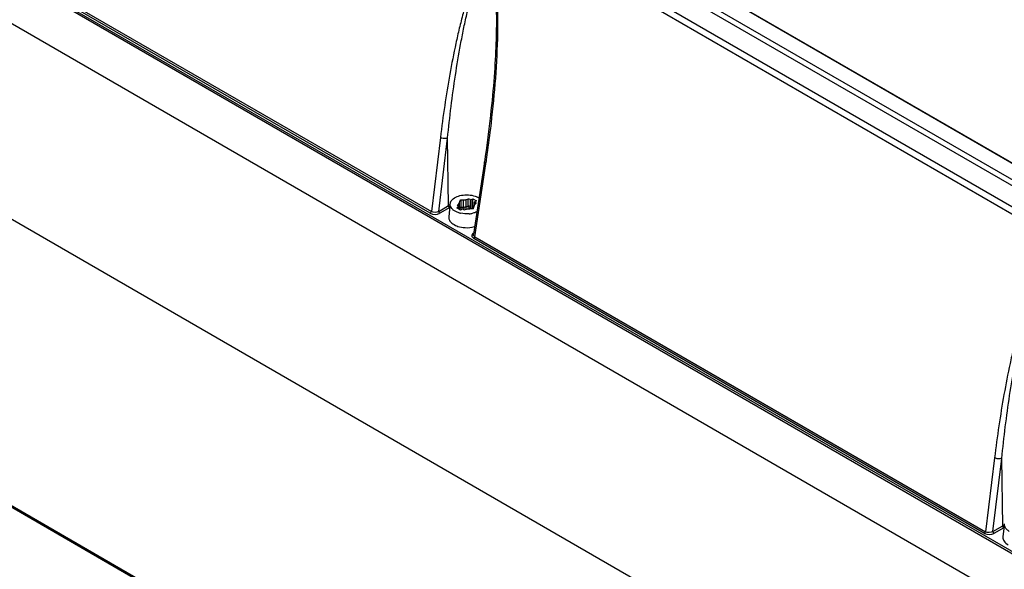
# Model space of a CAD drawing. Header units: inches. Extents: x 0 to 82.7, y 0 to 58.5.
# Tile 32 of 69: x 70 to 73.8, y 17.1 to 19.3. Entities that reach past the tile are written whole.
import ezdxf

# ---------------------------------------------------------------- set-up
doc = ezdxf.new("R2010")
doc.units = ezdxf.units.IN
doc.header["$LTSCALE"] = 4.547244
doc.header["$MEASUREMENT"] = 0
doc.layers.get('0').update_dxf_attribs({"linetype": 'CONTINUOUS'})

msp = doc.modelspace()

# ---------------------------------------------------------------- linework, layer by layer
at = {"color": 7, "linetype": 'CONTINUOUS'}
for p, q in [((75.4936, 17.6599), (69.9303, 20.8718)), ((75.524, 17.6652), (69.9489, 20.8839)), ((69.861, 20.8318), (75.417, 17.6241)), ((75.4033, 17.6028), (69.8473, 20.8105)), ((73.8951, 17.1699), (69.5964, 19.6517)), ((69.6005, 19.6581), (73.8992, 17.1763)), ((69.8564, 19.527), (71.6102, 18.5145)), ((69.5646, 19.4865), (73.9588, 16.9496)), ((71.6061, 18.5081), (69.8523, 19.5206)), ((72.683, 19.3689), (75.5026, 17.741)), ((75.5038, 17.7412), (72.6842, 19.3691)), ((71.8592, 19.189), (71.8588, 19.1745)), ((71.8594, 19.1976), (71.8592, 19.189)), ((71.8583, 19.1599), (71.8578, 19.145)), ((71.8588, 19.1745), (71.8583, 19.1599)), ((71.8563, 19.1143), (71.8555, 19.0984)), ((71.8571, 19.1298), (71.8563, 19.1143)), ((71.8578, 19.145), (71.8571, 19.1298)), ((71.8545, 19.0823), (71.8535, 19.0658)), ((71.8555, 19.0984), (71.8545, 19.0823)), ((71.8523, 19.049), (71.8511, 19.0318)), ((71.8535, 19.0658), (71.8523, 19.049)), ((71.8483, 18.9966), (71.8467, 18.9785)), ((71.8497, 19.0144), (71.8483, 18.9966)), ((71.8511, 19.0318), (71.8497, 19.0144)), ((71.845, 18.96), (71.8432, 18.9413)), ((71.8467, 18.9785), (71.845, 18.96)), ((71.8413, 18.9222), (71.8393, 18.9028)), ((71.8432, 18.9413), (71.8413, 18.9222)), ((71.8372, 18.8831), (71.8349, 18.863)), ((71.8393, 18.9028), (71.8372, 18.8831)), ((71.8349, 18.863), (71.8325, 18.8426)), ((71.8299, 18.8218), (71.8272, 18.8007)), ((71.8325, 18.8426), (71.8299, 18.8218)), ((71.6447, 18.7988), (71.6102, 18.5145)), ((71.6383, 18.5154), (71.6724, 18.7963)), ((71.6762, 18.5373), (71.6724, 18.7963)), ((71.8244, 18.7793), (71.8214, 18.7575)), ((71.8272, 18.8007), (71.8244, 18.7793)), ((69.5681, 18.7331), (75.3866, 15.3739)), ((71.8183, 18.7354), (71.8139, 18.706)), ((71.8214, 18.7575), (71.8183, 18.7354)), ((71.8139, 18.706), (71.7717, 18.4273)), ((71.7773, 18.418), (71.8197, 18.6978)), ((71.7155, 18.5445), (71.7108, 18.5391)), ((71.7155, 18.5347), (71.7155, 18.5445)), ((71.7181, 18.555), (71.7176, 18.549)), ((71.7176, 18.549), (71.7176, 18.5224)), ((71.7341, 18.5585), (71.7237, 18.5582)), ((71.7237, 18.5582), (71.7237, 18.5316)), ((71.7341, 18.5319), (71.7341, 18.5585)), ((71.7512, 18.5625), (71.742, 18.5598)), ((71.742, 18.5598), (71.742, 18.5331)), ((71.7512, 18.5358), (71.7512, 18.5625)), ((71.7589, 18.5613), (71.7589, 18.5346)), ((71.7589, 18.5613), (71.7613, 18.5591)), ((71.7613, 18.5591), (71.77, 18.5641)), ((71.7613, 18.5591), (71.7613, 18.5325)), ((71.77, 18.5262), (71.77, 18.5641)), ((71.77, 18.5641), (71.7839, 18.5561)), ((71.7839, 18.5561), (71.7752, 18.5511)), ((71.7752, 18.5511), (71.7752, 18.54)), ((71.7752, 18.5511), (71.779, 18.5497)), ((71.7763, 18.54), (71.7811, 18.5453)), ((71.779, 18.543), (71.779, 18.5497)), ((71.6383, 18.5154), (71.6762, 18.5373)), ((71.6806, 18.5303), (71.6424, 18.5083)), ((71.6817, 18.5368), (71.6772, 18.4948)), ((71.7067, 18.5133), (71.701, 18.5163)), ((71.7079, 18.5283), (71.7166, 18.5333)), ((71.7219, 18.5203), (71.7079, 18.5283)), ((71.7108, 18.5391), (71.7108, 18.5376)), ((71.7166, 18.5333), (71.7128, 18.5347)), ((71.7166, 18.5333), (71.7166, 18.5233)), ((71.7176, 18.5224), (71.7181, 18.5274)), ((71.7183, 18.5262), (71.7187, 18.5241)), ((71.7305, 18.5253), (71.7219, 18.5203)), ((71.7237, 18.5316), (71.7341, 18.5319)), ((71.7238, 18.5296), (71.7237, 18.5316)), ((71.733, 18.5231), (71.7305, 18.5253)), ((71.7402, 18.5327), (71.7414, 18.5334)), ((71.7406, 18.5219), (71.7498, 18.5246)), ((71.742, 18.5331), (71.7512, 18.5358)), ((71.7512, 18.5358), (71.7509, 18.5249)), ((71.7577, 18.5259), (71.7681, 18.5262)), ((71.7578, 18.5259), (71.7586, 18.5306)), ((71.7588, 18.5327), (71.7589, 18.5346)), ((71.7589, 18.5346), (71.7613, 18.5325)), ((71.7612, 18.5304), (71.7603, 18.5259)), ((71.7613, 18.5325), (71.7612, 18.5304)), ((71.7737, 18.5294), (71.7742, 18.5354)), ((71.6972, 18.4643), (71.7034, 18.4611)), ((73.7358, 17.2786), (71.7732, 18.4116)), ((71.7773, 18.418), (73.7399, 17.285)), ((69.6193, 17.6036), (75.3864, 14.274)), ((69.6234, 17.595), (75.3905, 14.2654)), ((73.7744, 17.5693), (73.7399, 17.285)), ((73.7679, 17.2859), (73.802, 17.5667)), ((73.8059, 17.3078), (73.802, 17.5667)), ((73.7679, 17.2859), (73.8059, 17.3078)), ((73.8102, 17.3007), (73.7721, 17.2787)), ((73.8113, 17.3072), (73.8068, 17.2653))]:
    msp.add_line(p, q, dxfattribs=at)
for centre, radius, start, end in [((69.4626, 19.243), 2.4033, 358.4531, 359.1602), ((67.4272, 19.3632), 4.4426, 351.3863, 351.6895), ((71.7044, 18.5421), 0.022, 165.8848, 173.8478), ((71.7251, 18.4526), 0.0978, 116.1561, 119.9573), ((71.7432, 18.5984), 0.0927, 255.0508, 257.1757), ((71.9467, 18.5332), 0.2047, 180.0274, 180.7667), ((72.0454, 18.5346), 0.3034, 180.7839, 182.3036), ((71.7463, 18.6106), 0.105, 275.0081, 278.9437), ((71.7209, 18.5352), 0.038, 353.0434, 356.2187), ((71.7473, 18.6043), 0.0987, 278.9446, 283.0582), ((73.8548, 17.2231), 0.0978, 116.1561, 119.9573)]:
    msp.add_arc(centre, radius, start, end, dxfattribs=at)
for points, knots in [([(71.8657, 19.2078), (71.8663, 19.2515), (71.8658, 19.3171), (71.8572, 19.3965), (71.8475, 19.4372), (71.8338, 19.467), (71.8136, 19.4635), (71.8046, 19.4552), (71.7968, 19.4454), (71.7875, 19.4305), (71.7774, 19.4103), (71.7631, 19.3759), (71.7478, 19.3309), (71.7317, 19.2752), (71.7173, 19.2181), (71.6996, 19.1404), (71.6803, 19.0415), (71.6607, 18.9209), (71.6497, 18.8397), (71.6447, 18.7988)], [0, 0, 0, 0, 0.135437, 0.205242, 0.241091, 0.27357, 0.285643, 0.297994, 0.310984, 0.324437, 0.352251, 0.38087, 0.439568, 0.499529, 0.560349, 0.621821, 0.746285, 0.872413, 1, 1, 1, 1]), ([(71.6724, 18.7963), (71.6765, 18.8369), (71.6856, 18.9176), (71.7021, 19.0377), (71.7185, 19.1364), (71.7336, 19.2143), (71.746, 19.2716), (71.7577, 19.3186), (71.7681, 19.3554), (71.7765, 19.3823), (71.7859, 19.4084), (71.7949, 19.4291), (71.8034, 19.4444), (71.8106, 19.4544), (71.8184, 19.4615), (71.8272, 19.4621), (71.8359, 19.4558), (71.8418, 19.4428), (71.8484, 19.421), (71.853, 19.3929), (71.8564, 19.3596), (71.8604, 19.2946), (71.8603, 19.2406), (71.8594, 19.1976)], [0, 0, 0, 0, 0.126848, 0.25244, 0.376583, 0.437984, 0.498802, 0.558843, 0.588467, 0.617722, 0.64646, 0.674386, 0.687859, 0.700779, 0.712851, 0.719017, 0.726531, 0.74428, 0.762328, 0.797652, 0.832247, 0.866363, 1, 1, 1, 1]), ([(71.8231, 18.7211), (71.8286, 18.7583), (71.8487, 18.91), (71.862, 19.0628), (71.8651, 19.1782)], [0, 0, 0, 0, 0.246008, 1, 1, 1, 1]), ([(71.6724, 18.7963), (71.6704, 18.7955), (71.6611, 18.7938), (71.6511, 18.7953), (71.6447, 18.7988)], [0, 0, 0, 0, 0.229599, 1, 1, 1, 1]), ([(71.8197, 18.6978), (71.8187, 18.6984), (71.816, 18.7002), (71.8136, 18.7037), (71.8139, 18.706)], [0, 0, 0, 0, 0.318437, 1, 1, 1, 1]), ([(71.6868, 18.5556), (71.6951, 18.5678), (71.7289, 18.5815), (71.7622, 18.5795), (71.779, 18.5735)], [0, 0, 0, 0, 0.453507, 1, 1, 1, 1]), ([(71.701, 18.5163), (71.698, 18.518), (71.6885, 18.5243), (71.6816, 18.5364), (71.6825, 18.5445)], [0, 0, 0, 0, 0.298517, 1, 1, 1, 1]), ([(71.7237, 18.5582), (71.7225, 18.5582), (71.721, 18.5581), (71.7187, 18.5569), (71.7194, 18.5559), (71.7197, 18.5557)], [0, 0, 0, 0, 0.598561, 0.795234, 1, 1, 1, 1]), ([(71.7819, 18.5468), (71.782, 18.5473), (71.7816, 18.5487), (71.78, 18.5486), (71.7792, 18.5486)], [0, 0, 0, 0, 0.364932, 1, 1, 1, 1]), ([(71.7811, 18.5453), (71.7812, 18.5455), (71.7816, 18.546), (71.7818, 18.5465), (71.7819, 18.5468)], [0, 0, 0, 0, 0.502473, 1, 1, 1, 1]), ([(71.7108, 18.5391), (71.7106, 18.5389), (71.7102, 18.5384), (71.71, 18.5379), (71.7099, 18.5376)], [0, 0, 0, 0, 0.502473, 1, 1, 1, 1]), ([(71.7099, 18.5376), (71.7099, 18.5372), (71.7103, 18.5357), (71.7118, 18.5358), (71.7126, 18.5358)], [0, 0, 0, 0, 0.364932, 1, 1, 1, 1]), ([(71.7181, 18.5283), (71.7183, 18.5296), (71.7201, 18.5315), (71.7221, 18.531), (71.7227, 18.5307)], [0, 0, 0, 0, 0.653218, 1, 1, 1, 1]), ([(71.7681, 18.5262), (71.7693, 18.5262), (71.7709, 18.5263), (71.7731, 18.5275), (71.7725, 18.5285), (71.7721, 18.5288)], [0, 0, 0, 0, 0.598561, 0.795234, 1, 1, 1, 1]), ([(71.7742, 18.5354), (71.7743, 18.5359), (71.7744, 18.537), (71.7749, 18.538), (71.7752, 18.5384)], [0, 0, 0, 0, 0.486718, 1, 1, 1, 1]), ([(71.7752, 18.5384), (71.7754, 18.5387), (71.7759, 18.5391), (71.7765, 18.5395), (71.7768, 18.5396)], [0, 0, 0, 0, 0.456486, 1, 1, 1, 1]), ([(71.6772, 18.4948), (71.6765, 18.4892), (71.6806, 18.4759), (71.6911, 18.4678), (71.6972, 18.4643)], [0, 0, 0, 0, 0.447664, 1, 1, 1, 1]), ([(71.7034, 18.4611), (71.7061, 18.4599), (71.7178, 18.4553), (71.7304, 18.4532), (71.74, 18.4528)], [0, 0, 0, 0, 0.235609, 1, 1, 1, 1]), ([(71.7724, 18.432), (71.7714, 18.4313), (71.7681, 18.4289), (71.7658, 18.4249), (71.7658, 18.4221)], [0, 0, 0, 0, 0.290983, 1, 1, 1, 1]), ([(71.7773, 18.418), (71.7763, 18.4186), (71.7733, 18.4206), (71.7713, 18.4246), (71.7717, 18.4272)], [0, 0, 0, 0, 0.294528, 1, 1, 1, 1]), ([(71.7658, 18.4221), (71.7658, 18.4214), (71.7659, 18.4201), (71.7663, 18.4188), (71.7666, 18.4182)], [0, 0, 0, 0, 0.491905, 1, 1, 1, 1]), ([(73.9954, 17.9783), (73.996, 18.022), (73.9955, 18.0876), (73.9869, 18.167), (73.9772, 18.2077), (73.9635, 18.2375), (73.9433, 18.234), (73.9343, 18.2256), (73.9265, 18.2158), (73.9172, 18.201), (73.9071, 18.1807), (73.8928, 18.1464), (73.8775, 18.1013), (73.8614, 18.0456), (73.8469, 17.9886), (73.8293, 17.9109), (73.81, 17.8119), (73.7903, 17.6914), (73.7794, 17.6102), (73.7744, 17.5693)], [0, 0, 0, 0, 0.135437, 0.205242, 0.241091, 0.27357, 0.285643, 0.297994, 0.310984, 0.324437, 0.352251, 0.38087, 0.439568, 0.499529, 0.560349, 0.621821, 0.746285, 0.872413, 1, 1, 1, 1]), ([(73.802, 17.5667), (73.8062, 17.6073), (73.8153, 17.6881), (73.8318, 17.8081), (73.8482, 17.9069), (73.8633, 17.9847), (73.8757, 18.0421), (73.8873, 18.0891), (73.8977, 18.1259), (73.9062, 18.1528), (73.9156, 18.1788), (73.9245, 18.1995), (73.9331, 18.2149), (73.9403, 18.2248), (73.9481, 18.2319), (73.9569, 18.2326), (73.9656, 18.2263), (73.9715, 18.2133), (73.978, 18.1914), (73.9827, 18.1634), (73.9861, 18.1301), (73.9901, 18.0651), (73.99, 18.011), (73.9891, 17.968)], [0, 0, 0, 0, 0.126848, 0.25244, 0.376583, 0.437984, 0.498802, 0.558843, 0.588467, 0.617722, 0.64646, 0.674386, 0.687859, 0.700779, 0.712851, 0.719017, 0.726531, 0.74428, 0.762328, 0.797652, 0.832247, 0.866363, 1, 1, 1, 1]), ([(73.802, 17.5667), (73.8, 17.566), (73.7908, 17.5642), (73.7807, 17.5658), (73.7744, 17.5693)], [0, 0, 0, 0, 0.229599, 1, 1, 1, 1]), ([(73.8307, 17.2867), (73.8277, 17.2884), (73.8182, 17.2948), (73.8113, 17.3069), (73.8122, 17.3149)], [0, 0, 0, 0, 0.298517, 1, 1, 1, 1]), ([(73.8068, 17.2653), (73.8062, 17.2596), (73.8103, 17.2463), (73.8208, 17.2382), (73.8269, 17.2347)], [0, 0, 0, 0, 0.447664, 1, 1, 1, 1])]:
    msp.add_open_spline(points, degree=3, knots=knots, dxfattribs=at)
for points in [[(71.683, 18.5475), (71.6837, 18.5504), (71.6851, 18.5531), (71.6868, 18.5556)], [(71.7176, 18.549), (71.7175, 18.5474), (71.7165, 18.5455), (71.715, 18.5448)], [(71.742, 18.5598), (71.7396, 18.559), (71.7369, 18.5584), (71.7344, 18.559)], [(71.7589, 18.5613), (71.7574, 18.5626), (71.7542, 18.5636), (71.753, 18.562)], [(71.779, 18.5735), (71.7831, 18.5721), (71.7871, 18.5703), (71.7909, 18.5682)], [(71.6061, 18.5081), (71.6078, 18.5091), (71.6102, 18.5116), (71.6091, 18.5132)], [(71.6061, 18.5081), (71.6166, 18.5021), (71.6319, 18.5022), (71.6424, 18.5083)], [(71.6383, 18.5154), (71.6304, 18.5104), (71.6183, 18.5098), (71.6102, 18.5145)], [(71.6383, 18.5154), (71.6383, 18.5133), (71.6396, 18.5094), (71.6416, 18.51)], [(71.6804, 18.5302), (71.6786, 18.5313), (71.6758, 18.5343), (71.6773, 18.5358)], [(71.7192, 18.5089), (71.715, 18.51), (71.7107, 18.5115), (71.7067, 18.5133)], [(71.7555, 18.5059), (71.7446, 18.505), (71.7333, 18.5056), (71.7226, 18.5081)], [(71.7254, 18.5224), (71.7246, 18.5247), (71.7241, 18.5271), (71.7238, 18.5296)], [(71.733, 18.5231), (71.7344, 18.5218), (71.7376, 18.5208), (71.7389, 18.5224)], [(71.7341, 18.5319), (71.7362, 18.5319), (71.7383, 18.532), (71.7402, 18.5327)], [(71.7341, 18.5319), (71.7341, 18.5285), (71.7346, 18.5251), (71.7355, 18.5219)], [(71.7498, 18.5246), (71.7523, 18.5254), (71.755, 18.526), (71.7575, 18.5254)], [(71.7512, 18.5358), (71.7531, 18.5364), (71.7574, 18.5367), (71.7571, 18.5347)], [(71.7848, 18.5132), (71.7799, 18.511), (71.7748, 18.5094), (71.7696, 18.5082)], [(71.74, 18.4528), (71.7521, 18.4521), (71.7645, 18.4534), (71.7762, 18.4567)], [(71.7666, 18.4182), (71.7679, 18.4154), (71.7705, 18.4132), (71.7732, 18.4116)], [(71.7773, 18.418), (71.777, 18.4161), (71.7758, 18.4126), (71.7739, 18.4132)], [(73.8101, 17.3006), (73.8083, 17.3017), (73.8055, 17.3048), (73.807, 17.3062)], [(73.7358, 17.2786), (73.7375, 17.2796), (73.7399, 17.282), (73.7388, 17.2837)], [(73.7358, 17.2786), (73.7463, 17.2725), (73.7616, 17.2727), (73.7721, 17.2787)], [(73.7679, 17.2859), (73.76, 17.2808), (73.748, 17.2802), (73.7399, 17.285)], [(73.7679, 17.2859), (73.768, 17.2838), (73.7692, 17.2798), (73.7712, 17.2805)]]:
    msp.add_open_spline(points, degree=3, dxfattribs=at)

doc.saveas('drawing.dxf')
